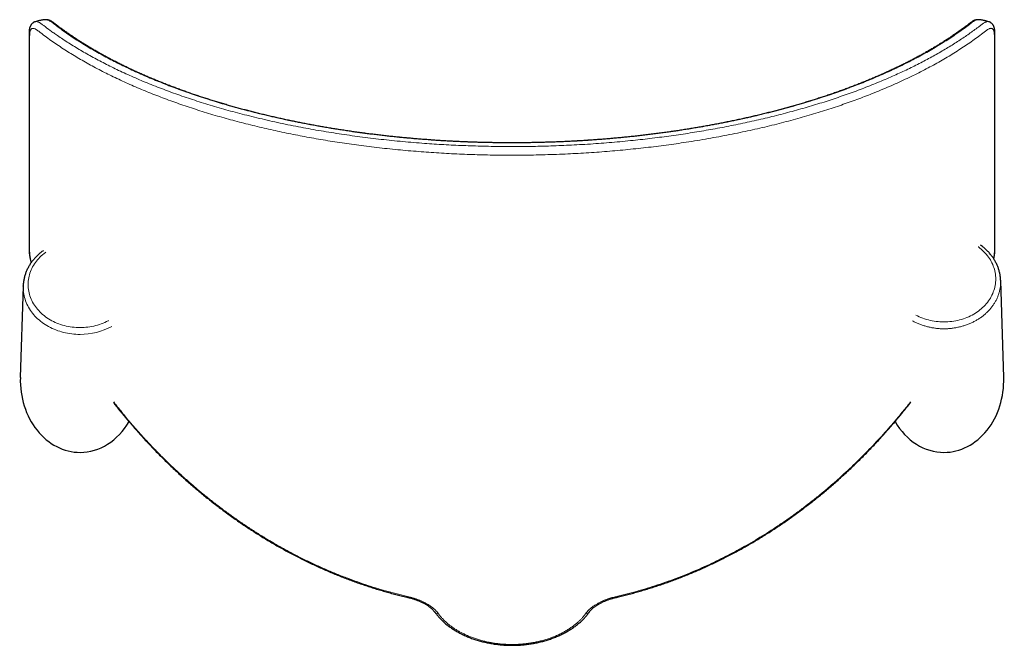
# Model space of a CAD drawing. Header units: millimetres. Extents: x 8 to 2417, y 12 to 2416.
# Tile 7 of 24: x 725 to 925, y 1415 to 1542. Entities that reach past the tile are written whole.
import ezdxf

# ---------------------------------------------------------------- set-up
doc = ezdxf.new("R2010")
doc.units = ezdxf.units.MM

msp = doc.modelspace()

# ---------------------------------------------------------------- linework, layer by layer
at = {"color": 7, "linetype": 'Continuous', "lineweight": 30}
for p, q in [((730.55, 1542), (730.54, 1542)), ((919.45, 1542), (919.44, 1542)), ((725.98, 1488.06), (725.4, 1469.52)), ((725.98, 1488.06), (725.98, 1488.08)), ((924.59, 1469.52), (923.98, 1489.18)), ((903.09, 1461.21), (903.08, 1461.2))]:
    msp.add_line(p, q, dxfattribs=at)
at = {"color": 252, "linetype": 'Continuous', "lineweight": 0, "flags": 128}
for points in [[(906.78, 1482.19), (906.79, 1482.19), (907.14, 1482.01), (907.48, 1481.84), (907.84, 1481.69), (908.2, 1481.55), (908.57, 1481.42), (908.95, 1481.3), (909.33, 1481.19), (909.72, 1481.1), (910.11, 1481.02), (910.5, 1480.95), (910.89, 1480.89), (911.29, 1480.85), (911.69, 1480.81), (912.09, 1480.79), (912.5, 1480.79), (912.9, 1480.79), (913.3, 1480.81), (913.7, 1480.85), (914.1, 1480.89), (914.49, 1480.95), (914.89, 1481.02), (915.27, 1481.1), (915.66, 1481.19), (916.04, 1481.3), (916.42, 1481.42), (916.79, 1481.55), (917.15, 1481.69), (917.51, 1481.84), (917.85, 1482.01), (918.2, 1482.19), (918.53, 1482.37), (918.85, 1482.57), (919.17, 1482.78), (919.47, 1482.99), (919.77, 1483.22), (920.05, 1483.45), (920.33, 1483.7), (920.59, 1483.95), (920.84, 1484.21), (921.07, 1484.48), (921.3, 1484.76), (921.51, 1485.04), (921.71, 1485.33), (921.89, 1485.63), (922.07, 1485.93), (922.22, 1486.23), (922.37, 1486.54), (922.49, 1486.86), (922.61, 1487.18), (922.71, 1487.5), (922.79, 1487.83), (922.86, 1488.16), (922.91, 1488.49), (922.95, 1488.82), (922.98, 1489.15), (922.98, 1489.48), (922.98, 1489.82), (922.95, 1490.15), (922.91, 1490.48), (922.86, 1490.81), (922.79, 1491.14), (922.71, 1491.46), (922.61, 1491.79), (922.49, 1492.11), (922.37, 1492.42), (922.22, 1492.73), (922.07, 1493.04), (921.89, 1493.34), (921.71, 1493.64), (921.51, 1493.93), (921.3, 1494.21), (921.07, 1494.49), (920.84, 1494.75), (920.59, 1495.02), (920.33, 1495.27), (920.05, 1495.51), (919.77, 1495.75), (919.47, 1495.98), (919.41, 1496.02)], [(730.56, 1494.93), (730.49, 1494.88), (730.2, 1494.65), (729.91, 1494.41), (729.64, 1494.17), (729.38, 1493.92), (729.13, 1493.65), (728.89, 1493.38), (728.66, 1493.11), (728.45, 1492.82), (728.25, 1492.53), (728.06, 1492.24), (727.89, 1491.93), (727.74, 1491.63), (727.59, 1491.31), (727.46, 1491), (727.35, 1490.68), (727.25, 1490.35), (727.16, 1490.03), (727.1, 1489.7), (727.04, 1489.37), (727, 1489.03), (726.98, 1488.7), (726.97, 1488.37), (726.98, 1488.03), (727, 1487.7), (727.04, 1487.36), (727.1, 1487.03), (727.16, 1486.7), (727.25, 1486.38), (727.35, 1486.05), (727.46, 1485.73), (727.59, 1485.42), (727.74, 1485.1), (727.89, 1484.8), (728.06, 1484.49), (728.25, 1484.2), (728.45, 1483.91), (728.66, 1483.62), (728.89, 1483.35), (729.13, 1483.08), (729.38, 1482.81), (729.64, 1482.56), (729.91, 1482.32), (730.2, 1482.08), (730.49, 1481.85), (730.8, 1481.63), (731.12, 1481.43), (731.44, 1481.23), (731.78, 1481.04), (732.12, 1480.87), (732.47, 1480.7), (732.83, 1480.55), (733.19, 1480.4), (733.56, 1480.27), (733.94, 1480.15), (734.32, 1480.05), (734.71, 1479.95), (735.1, 1479.87), (735.49, 1479.8), (735.89, 1479.74), (736.29, 1479.7), (736.69, 1479.67), (737.09, 1479.65), (737.5, 1479.64), (737.9, 1479.65), (738.3, 1479.67), (738.7, 1479.7), (739.1, 1479.74), (739.5, 1479.8), (739.89, 1479.87), (740.28, 1479.95), (740.67, 1480.05), (741.05, 1480.15), (741.43, 1480.27), (741.8, 1480.4), (742.16, 1480.55), (742.52, 1480.7), (742.87, 1480.87), (743.22, 1481.04), (743.23, 1481.05)], [(737.5, 1478.26), (737.07, 1478.27), (736.65, 1478.29), (736.23, 1478.32), (735.82, 1478.36), (735.4, 1478.42), (734.99, 1478.49), (734.58, 1478.57), (734.18, 1478.67), (733.77, 1478.77), (733.38, 1478.89), (732.99, 1479.02), (732.6, 1479.17), (732.23, 1479.32), (731.86, 1479.49), (731.49, 1479.66), (731.14, 1479.85), (730.79, 1480.05), (730.45, 1480.25), (730.12, 1480.47), (729.81, 1480.7), (729.5, 1480.94), (729.2, 1481.19), (728.91, 1481.44), (728.64, 1481.71), (728.37, 1481.98), (728.12, 1482.26), (727.89, 1482.54), (727.66, 1482.84), (727.45, 1483.14), (727.25, 1483.45), (727.06, 1483.76), (726.89, 1484.08), (726.73, 1484.4), (726.59, 1484.73), (726.46, 1485.06), (726.35, 1485.4), (726.25, 1485.74), (726.16, 1486.08), (726.1, 1486.42), (726.04, 1486.77), (726, 1487.12), (725.98, 1487.47), (725.97, 1487.82), (725.98, 1488.06)]]:
    msp.add_lwpolyline(points, dxfattribs=at)
at = {"color": 252, "linetype": 'Continuous', "lineweight": 0}
for centre, radius, start, end in [((737.57, 1491.5), 13.24, 269.6847, 298.6688), ((849.9, 1414.51), 47.01, 166.9612, 167.1615), ((799.9, 1414.46), 47.2, 12.8391, 13.0385), ((809.94, 1422.38), 0.694, 218.25, 281.7567), ((840.05, 1422.38), 0.694, 258.2419, 321.773)]:
    msp.add_arc(centre, radius, start, end, dxfattribs=at)
at = {"color": 7, "linetype": 'Continuous', "lineweight": 30}
for centre, start_param, end_param in [((737.5, 1468.97), 4.67474, 6.283185), ((912.5, 1468.97), 0, 1.608446), ((737.5, 1468.97), 0, 0.960375), ((912.5, 1468.97), 5.322671, 6.283185)]:
    msp.add_ellipse(centre, major_axis=(0, -14.6), ratio=0.82898, start_param=start_param, end_param=end_param, dxfattribs=at)
for points, knots in [([(730.54, 1542.01), (730.53, 1542.01), (730.49, 1542), (730.41, 1542), (730.3, 1541.99), (730.15, 1541.98), (729.96, 1541.95), (729.72, 1541.92), (729.45, 1541.87), (729.14, 1541.81), (728.8, 1541.72), (728.53, 1541.64), (728.38, 1541.58), (728.35, 1541.57)], [0, 0, 0, 0, 0.015904, 0.053747, 0.104435, 0.168167, 0.257028, 0.363028, 0.486192, 0.6265, 0.78387, 0.958132, 1, 1, 1, 1]), ([(919.44, 1542.01), (919.42, 1542.01), (919.34, 1542.01), (919.22, 1542), (919.08, 1541.99), (918.93, 1541.96), (918.78, 1541.91), (918.63, 1541.86), (918.49, 1541.79), (918.34, 1541.72), (918.2, 1541.63), (918.04, 1541.52), (917.9, 1541.42), (917.79, 1541.34), (917.72, 1541.29), (917.52, 1541.13), (917.18, 1540.87), (916.65, 1540.46), (916.07, 1540.04), (915.44, 1539.59), (914.8, 1539.14), (914.15, 1538.69), (913.49, 1538.25), (912.82, 1537.81), (912.14, 1537.38), (911.45, 1536.95), (910.75, 1536.52), (910.04, 1536.1), (909.32, 1535.68), (908.59, 1535.26), (907.85, 1534.85), (907.1, 1534.44), (906.35, 1534.04), (905.58, 1533.64), (904.8, 1533.24), (904.02, 1532.85), (903.22, 1532.46), (902.42, 1532.08), (901.61, 1531.7), (900.8, 1531.33), (899.97, 1530.96), (899.14, 1530.59), (898.29, 1530.23), (897.44, 1529.87), (896.58, 1529.52), (895.71, 1529.17), (894.84, 1528.82), (893.95, 1528.48), (893.06, 1528.15), (892.16, 1527.82), (891.26, 1527.49), (890.35, 1527.17), (889.43, 1526.86), (888.51, 1526.54), (887.58, 1526.24), (886.64, 1525.93), (885.7, 1525.64), (884.75, 1525.34), (883.79, 1525.06), (882.83, 1524.77), (881.86, 1524.5), (880.89, 1524.22), (879.91, 1523.95), (878.93, 1523.69), (877.94, 1523.43), (876.95, 1523.18), (875.95, 1522.93), (874.94, 1522.69), (873.94, 1522.45), (872.92, 1522.22), (871.91, 1521.99), (870.89, 1521.77), (869.86, 1521.55), (868.84, 1521.34), (867.8, 1521.13), (866.76, 1520.93), (865.72, 1520.73), (864.67, 1520.54), (863.62, 1520.35), (862.57, 1520.17), (861.51, 1519.99), (860.45, 1519.82), (859.39, 1519.65), (858.32, 1519.49), (857.24, 1519.33), (856.17, 1519.18), (855.1, 1519.03), (854.02, 1518.89), (852.94, 1518.76), (851.86, 1518.63), (850.78, 1518.5), (849.69, 1518.38), (848.6, 1518.27), (847.51, 1518.16), (846.42, 1518.05), (845.32, 1517.96), (844.23, 1517.86), (843.13, 1517.77), (842.03, 1517.69), (840.93, 1517.61), (839.82, 1517.54), (838.72, 1517.47), (837.61, 1517.41), (836.51, 1517.35), (835.4, 1517.3), (834.29, 1517.25), (833.18, 1517.21), (832.08, 1517.18), (830.96, 1517.14), (829.85, 1517.12), (828.73, 1517.1), (827.62, 1517.08), (826.51, 1517.07), (825.4, 1517.07), (824.29, 1517.07), (823.18, 1517.08), (822.07, 1517.09), (820.96, 1517.1), (819.85, 1517.12), (818.74, 1517.15), (817.64, 1517.18), (816.53, 1517.22), (815.42, 1517.26), (814.32, 1517.31), (813.22, 1517.36), (812.12, 1517.42), (811.01, 1517.49), (809.91, 1517.55), (808.81, 1517.63), (807.71, 1517.71), (806.61, 1517.79), (805.52, 1517.88), (804.42, 1517.98), (803.32, 1518.08), (802.23, 1518.18), (801.14, 1518.29), (800.06, 1518.41), (798.97, 1518.53), (797.89, 1518.66), (796.81, 1518.79), (795.73, 1518.92), (794.65, 1519.07), (793.58, 1519.21), (792.52, 1519.36), (791.45, 1519.52), (790.39, 1519.68), (789.34, 1519.85), (788.28, 1520.02), (787.23, 1520.2), (786.19, 1520.38), (785.14, 1520.57), (784.1, 1520.76), (783.06, 1520.96), (782.03, 1521.16), (781, 1521.37), (779.98, 1521.58), (778.96, 1521.8), (777.95, 1522.02), (776.94, 1522.25), (775.93, 1522.48), (774.93, 1522.72), (773.93, 1522.96), (772.94, 1523.21), (771.95, 1523.46), (770.97, 1523.72), (769.98, 1523.98), (769.01, 1524.25), (768.04, 1524.52), (767.08, 1524.8), (766.12, 1525.08), (765.17, 1525.37), (764.23, 1525.66), (763.29, 1525.95), (762.36, 1526.26), (761.43, 1526.56), (760.51, 1526.87), (759.6, 1527.18), (758.7, 1527.5), (757.8, 1527.83), (756.91, 1528.16), (756.03, 1528.49), (755.15, 1528.83), (754.28, 1529.17), (753.42, 1529.51), (752.57, 1529.87), (751.72, 1530.22), (750.88, 1530.58), (750.05, 1530.94), (749.23, 1531.31), (748.42, 1531.68), (747.61, 1532.06), (746.81, 1532.44), (746.02, 1532.82), (745.24, 1533.21), (744.47, 1533.61), (743.7, 1534.01), (742.95, 1534.41), (742.2, 1534.81), (741.47, 1535.22), (740.74, 1535.64), (740.02, 1536.05), (739.32, 1536.48), (738.62, 1536.9), (737.93, 1537.33), (737.25, 1537.76), (736.58, 1538.2), (735.92, 1538.64), (735.27, 1539.08), (734.63, 1539.53), (734.01, 1539.98), (733.41, 1540.41), (732.85, 1540.84), (732.46, 1541.14), (732.23, 1541.32), (732.16, 1541.37), (732.11, 1541.41), (732.01, 1541.49), (731.87, 1541.58), (731.69, 1541.69), (731.52, 1541.79), (731.35, 1541.86), (731.2, 1541.92), (731.05, 1541.96), (730.9, 1541.99), (730.76, 1542), (730.64, 1542.01), (730.57, 1542.01), (730.55, 1542)], [0, 0, 0, 0, 0.000503, 0.0014402, 0.0024071, 0.0034148, 0.004476, 0.0056047, 0.0068145, 0.0078659, 0.0088969, 0.0102467, 0.011786, 0.0125026, 0.0130221, 0.0135298, 0.0182167, 0.0227173, 0.0283141, 0.0338988, 0.03947, 0.0450275, 0.0505708, 0.0560997, 0.0616138, 0.0671128, 0.0725965, 0.0780646, 0.0835168, 0.0889531, 0.0943731, 0.0997766, 0.105161, 0.1105475, 0.1159122, 0.1212563, 0.1265808, 0.1318869, 0.1371755, 0.1424477, 0.1477047, 0.1529474, 0.1581768, 0.1633941, 0.1686003, 0.1737963, 0.1789833, 0.1841623, 0.1893123, 0.1944437, 0.199558, 0.2046565, 0.2097405, 0.2148113, 0.2198702, 0.224911, 0.2299242, 0.2349336, 0.2399346, 0.2449232, 0.2498952, 0.2548467, 0.259774, 0.2646841, 0.2696113, 0.2745184, 0.2794067, 0.2842774, 0.2891316, 0.2939705, 0.2987953, 0.3036072, 0.3084073, 0.3131968, 0.3179768, 0.3227484, 0.3275129, 0.3322714, 0.337025, 0.3417751, 0.3464837, 0.3511867, 0.355894, 0.3605996, 0.3652972, 0.3699816, 0.3746475, 0.3792902, 0.3839095, 0.3885518, 0.393184, 0.3978073, 0.4024227, 0.4070312, 0.411634, 0.4162321, 0.4208264, 0.4254177, 0.4300019, 0.4345795, 0.4391516, 0.4437192, 0.4482836, 0.4528458, 0.457407, 0.4619694, 0.466503, 0.4710432, 0.4755969, 0.4801583, 0.4847214, 0.4892788, 0.4938242, 0.4983521, 0.5028589, 0.5073963, 0.511942, 0.5164834, 0.5210217, 0.5255579, 0.5300932, 0.5346286, 0.5391649, 0.5437031, 0.5482442, 0.5527894, 0.5573398, 0.5618963, 0.5664601, 0.5710322, 0.5756138, 0.5802058, 0.5848029, 0.5893993, 0.5940003, 0.5986069, 0.6032203, 0.6078414, 0.6124713, 0.6171111, 0.6217582, 0.6263976, 0.6310418, 0.6356958, 0.6403589, 0.6450305, 0.6497098, 0.6543961, 0.6590887, 0.6637891, 0.66852, 0.6732556, 0.6779972, 0.6827458, 0.6875025, 0.6922685, 0.6970448, 0.7018327, 0.7066333, 0.7114476, 0.7162768, 0.7211222, 0.7259847, 0.7308657, 0.7357661, 0.7406872, 0.7456165, 0.7505524, 0.7555, 0.7604601, 0.765434, 0.7704224, 0.7754265, 0.7804461, 0.7854642, 0.790496, 0.7955487, 0.8006192, 0.8057045, 0.8108016, 0.815907, 0.8210185, 0.8261595, 0.8313273, 0.8365046, 0.8416924, 0.8468919, 0.8521042, 0.8573304, 0.8625716, 0.867829, 0.8731036, 0.8783967, 0.8837093, 0.8890427, 0.8943979, 0.8997763, 0.905145, 0.91053, 0.9159358, 0.9213616, 0.9268063, 0.9322688, 0.9377479, 0.9432425, 0.9487513, 0.9542733, 0.9598071, 0.9653514, 0.9709049, 0.9764664, 0.9814586, 0.98663, 0.9874459, 0.9879207, 0.9884124, 0.9889184, 0.9903414, 0.9917821, 0.9932242, 0.994453, 0.9956017, 0.996676, 0.997687, 0.9986467, 0.9995589, 1, 1, 1, 1]), ([(921.64, 1541.57), (921.61, 1541.58), (921.46, 1541.64), (921.19, 1541.72), (920.85, 1541.81), (920.54, 1541.87), (920.27, 1541.92), (920.03, 1541.95), (919.84, 1541.98), (919.69, 1541.99), (919.58, 1542), (919.5, 1542), (919.46, 1542.01), (919.45, 1542.01)], [0, 0, 0, 0, 0.041773, 0.216089, 0.373508, 0.513858, 0.637059, 0.74309, 0.831976, 0.895727, 0.94643, 0.984284, 1, 1, 1, 1]), ([(728.35, 1541.57), (728.33, 1541.57), (728.26, 1541.54), (728.15, 1541.49), (728.03, 1541.42), (727.91, 1541.34), (727.8, 1541.24), (727.71, 1541.14), (727.62, 1541.03), (727.53, 1540.91), (727.46, 1540.78), (727.4, 1540.64), (727.34, 1540.5), (727.29, 1540.33), (727.25, 1540.17), (727.22, 1540), (727.2, 1539.82), (727.18, 1539.62), (727.17, 1539.39), (727.17, 1539.17), (727.17, 1538.82), (727.17, 1538.26), (727.17, 1537.48), (727.17, 1530.49), (727.17, 1519), (727.17, 1506.89), (727.17, 1500.62), (727.17, 1498.77), (727.17, 1497.59), (727.16, 1496.76), (727.17, 1496.17), (727.17, 1495.77), (727.17, 1495.53), (727.18, 1495.34), (727.18, 1495.16), (727.19, 1494.97), (727.21, 1494.76), (727.23, 1494.54), (727.27, 1494.3), (727.31, 1494.05), (727.36, 1493.79), (727.41, 1493.52), (727.47, 1493.25), (727.53, 1493.01), (727.57, 1492.85), (727.59, 1492.78)], [0, 0, 0, 0, 0.001269, 0.003869, 0.006454, 0.009036, 0.011635, 0.014269, 0.016961, 0.019733, 0.022603, 0.025541, 0.028776, 0.032217, 0.035903, 0.039077, 0.042192, 0.046276, 0.051013, 0.055715, 0.060323, 0.072475, 0.089971, 0.108523, 0.505345, 0.802962, 0.858765, 0.894419, 0.916928, 0.932932, 0.945943, 0.953158, 0.957057, 0.960585, 0.96391, 0.96706, 0.97042, 0.973984, 0.977929, 0.98185, 0.985759, 0.989644, 0.993466, 0.997261, 1, 1, 1, 1]), ([(922.59, 1493.56), (922.6, 1493.6), (922.62, 1493.72), (922.66, 1493.93), (922.7, 1494.18), (922.74, 1494.43), (922.77, 1494.66), (922.79, 1494.87), (922.8, 1495.07), (922.81, 1495.27), (922.82, 1495.47), (922.82, 1495.66), (922.82, 1495.93), (922.82, 1496.28), (922.82, 1496.76), (922.82, 1497.44), (922.82, 1505.27), (922.82, 1516.43), (922.82, 1529.02), (922.82, 1534.8), (922.82, 1537.32), (922.82, 1538.3), (922.82, 1538.92), (922.82, 1539.34), (922.81, 1539.6), (922.79, 1539.81), (922.77, 1539.98), (922.75, 1540.1), (922.72, 1540.24), (922.69, 1540.39), (922.63, 1540.55), (922.57, 1540.69), (922.5, 1540.83), (922.43, 1540.96), (922.34, 1541.07), (922.25, 1541.18), (922.14, 1541.28), (922.02, 1541.38), (921.9, 1541.46), (921.77, 1541.53), (921.68, 1541.56), (921.64, 1541.57)], [0, 0, 0, 0, 0.001568, 0.005361, 0.009283, 0.013226, 0.017213, 0.020519, 0.023951, 0.027515, 0.031241, 0.035175, 0.039108, 0.047524, 0.05689, 0.069019, 0.090672, 0.546815, 0.769604, 0.879571, 0.909034, 0.927244, 0.94103, 0.948092, 0.952938, 0.957025, 0.960357, 0.962621, 0.964902, 0.968605, 0.972077, 0.975324, 0.978373, 0.981258, 0.984011, 0.986661, 0.989507, 0.992257, 0.994933, 0.997566, 1, 1, 1, 1]), ([(923.98, 1489.18), (923.98, 1489.24), (923.97, 1489.41), (923.95, 1489.7), (923.91, 1490.03), (923.86, 1490.37), (923.79, 1490.7), (923.71, 1491.03), (923.62, 1491.36), (923.51, 1491.68), (923.39, 1492.01), (923.26, 1492.32), (923.11, 1492.64), (922.95, 1492.95), (922.78, 1493.25), (922.6, 1493.55), (922.4, 1493.84), (922.19, 1494.13), (921.97, 1494.41), (921.74, 1494.69), (921.5, 1494.96), (921.24, 1495.22), (920.98, 1495.47), (920.7, 1495.72), (920.42, 1495.95), (920.14, 1496.17), (919.96, 1496.3), (919.88, 1496.35)], [0, 0, 0, 0, 0.022574, 0.063344, 0.104119, 0.144903, 0.185701, 0.226519, 0.267361, 0.308232, 0.349134, 0.390071, 0.431046, 0.47206, 0.513115, 0.554211, 0.59535, 0.636529, 0.67775, 0.71901, 0.760308, 0.801642, 0.843011, 0.884412, 0.925843, 0.967302, 1, 1, 1, 1]), ([(730.09, 1495.26), (730.04, 1495.22), (729.88, 1495.12), (729.64, 1494.93), (729.35, 1494.69), (729.07, 1494.45), (728.8, 1494.19), (728.54, 1493.94), (728.29, 1493.67), (728.06, 1493.39), (727.83, 1493.11), (727.62, 1492.83), (727.42, 1492.53), (727.23, 1492.23), (727.05, 1491.93), (726.89, 1491.62), (726.74, 1491.3), (726.6, 1490.99), (726.48, 1490.66), (726.37, 1490.34), (726.27, 1490.01), (726.19, 1489.68), (726.12, 1489.35), (726.06, 1489.01), (726.02, 1488.68), (725.99, 1488.37), (725.98, 1488.17), (725.98, 1488.08)], [0, 0, 0, 0, 0.02074, 0.062307, 0.103853, 0.145377, 0.186874, 0.228343, 0.269781, 0.311185, 0.352554, 0.393885, 0.435176, 0.476425, 0.517632, 0.558796, 0.599916, 0.640993, 0.682028, 0.723022, 0.763977, 0.804896, 0.845782, 0.88664, 0.927472, 0.968285, 1, 1, 1, 1]), ([(744.25, 1464.61), (744.57, 1464.2), (745.4, 1463.14), (746.26, 1462.1), (746.79, 1461.47)], [0, 0, 0, 0, 0.388468, 1, 1, 1, 1]), ([(744.32, 1464.36), (744.43, 1464.22), (744.66, 1463.93), (744.92, 1463.6), (745.11, 1463.37), (745.23, 1463.22), (745.34, 1463.09), (745.45, 1462.95), (745.55, 1462.82), (745.66, 1462.69), (745.79, 1462.53), (745.95, 1462.34), (746.15, 1462.1), (746.37, 1461.83), (746.63, 1461.52), (746.81, 1461.31), (746.91, 1461.19)], [0, 0, 0, 0, 0.136089, 0.266234, 0.312586, 0.357441, 0.400801, 0.442664, 0.48303, 0.522611, 0.569533, 0.632286, 0.70671, 0.792803, 0.890567, 1, 1, 1, 1]), ([(903.08, 1461.2), (903.21, 1461.36), (903.46, 1461.65), (903.8, 1462.06), (904.11, 1462.44), (904.38, 1462.77), (904.61, 1463.05), (904.79, 1463.27), (904.93, 1463.44), (905.04, 1463.58), (905.12, 1463.68), (905.19, 1463.76), (905.23, 1463.82), (905.27, 1463.87), (905.3, 1463.91), (905.34, 1463.95), (905.38, 1464), (905.44, 1464.07), (905.5, 1464.16), (905.58, 1464.26), (905.64, 1464.33), (905.68, 1464.38)], [0, 0, 0, 0, 0.146186, 0.27847, 0.396846, 0.501315, 0.59188, 0.656736, 0.711946, 0.757515, 0.785368, 0.807802, 0.830126, 0.841867, 0.851478, 0.865069, 0.88264, 0.90419, 0.929718, 0.959222, 1, 1, 1, 1]), ([(905.74, 1464.61), (905.42, 1464.2), (904.59, 1463.14), (903.72, 1462.1), (903.2, 1461.47)], [0, 0, 0, 0, 0.392176, 1, 1, 1, 1]), ([(746.91, 1461.2), (746.96, 1461.14), (747.28, 1460.75), (747.9, 1460.03), (748.76, 1459.04), (749.62, 1458.07), (750.5, 1457.1), (751.38, 1456.15), (752.27, 1455.21), (753.17, 1454.28), (754.08, 1453.37), (754.99, 1452.46), (755.91, 1451.57), (756.84, 1450.7), (757.77, 1449.83), (758.71, 1448.98), (759.65, 1448.15), (760.61, 1447.32), (761.56, 1446.51), (762.53, 1445.71), (763.49, 1444.93), (764.47, 1444.16), (765.45, 1443.4), (766.43, 1442.65), (767.42, 1441.92), (768.42, 1441.2), (769.42, 1440.5), (770.43, 1439.8), (771.45, 1439.12), (772.47, 1438.45), (773.5, 1437.8), (774.53, 1437.16), (775.56, 1436.53), (776.6, 1435.92), (777.64, 1435.32), (778.69, 1434.73), (779.74, 1434.16), (780.8, 1433.6), (781.85, 1433.05), (782.92, 1432.52), (783.98, 1432), (785.05, 1431.5), (786.13, 1431.01), (787.21, 1430.53), (788.29, 1430.07), (789.37, 1429.62), (790.46, 1429.18), (791.54, 1428.76), (792.63, 1428.36), (793.73, 1427.96), (794.82, 1427.58), (795.92, 1427.22), (797.02, 1426.86), (798.13, 1426.53), (799.23, 1426.2), (800.34, 1425.89), (801.45, 1425.59), (802.56, 1425.31), (803.44, 1425.1), (803.94, 1424.98), (804.07, 1424.95)], [0, 0, 0, 0, 0.003113, 0.022183, 0.041201, 0.060173, 0.079109, 0.097949, 0.116757, 0.135524, 0.15424, 0.172894, 0.191477, 0.209979, 0.228379, 0.246805, 0.265156, 0.283437, 0.301651, 0.319801, 0.337891, 0.355926, 0.373908, 0.391841, 0.409729, 0.427576, 0.445384, 0.463159, 0.480903, 0.49862, 0.516314, 0.533931, 0.551488, 0.568994, 0.586453, 0.603869, 0.621247, 0.638591, 0.655908, 0.673139, 0.690327, 0.707518, 0.724693, 0.741835, 0.758929, 0.775962, 0.792917, 0.809785, 0.826669, 0.843549, 0.860393, 0.877205, 0.89399, 0.91075, 0.92749, 0.944214, 0.960927, 0.977556, 0.994188, 1, 1, 1, 1]), ([(845.92, 1424.96), (846.22, 1425.02), (846.89, 1425.18), (847.92, 1425.44), (849.04, 1425.73), (850.15, 1426.03), (851.25, 1426.35), (852.36, 1426.68), (853.46, 1427.02), (854.56, 1427.38), (855.66, 1427.75), (856.75, 1428.13), (857.83, 1428.53), (858.92, 1428.94), (859.99, 1429.37), (861.07, 1429.8), (862.14, 1430.26), (863.22, 1430.72), (864.29, 1431.2), (865.35, 1431.69), (866.42, 1432.2), (867.48, 1432.72), (868.53, 1433.26), (869.59, 1433.8), (870.63, 1434.36), (871.68, 1434.94), (872.71, 1435.53), (873.75, 1436.13), (874.78, 1436.74), (875.81, 1437.37), (876.83, 1438.01), (877.85, 1438.66), (878.86, 1439.33), (879.87, 1440.01), (880.87, 1440.71), (881.87, 1441.41), (882.86, 1442.13), (883.84, 1442.87), (884.82, 1443.61), (885.79, 1444.37), (886.76, 1445.14), (887.72, 1445.92), (888.68, 1446.72), (889.63, 1447.53), (890.57, 1448.35), (891.51, 1449.19), (892.44, 1450.04), (893.37, 1450.9), (894.29, 1451.78), (895.2, 1452.66), (896.1, 1453.56), (897, 1454.47), (897.89, 1455.39), (898.77, 1456.33), (899.65, 1457.28), (900.52, 1458.24), (901.38, 1459.22), (902.24, 1460.2), (902.8, 1460.87), (903.08, 1461.2)], [0, 0, 0, 0, 0.013243, 0.029895, 0.046574, 0.063279, 0.080006, 0.096753, 0.113517, 0.130295, 0.147084, 0.163881, 0.180682, 0.197485, 0.214285, 0.231113, 0.248078, 0.26507, 0.282094, 0.299152, 0.316249, 0.333388, 0.350573, 0.367809, 0.385036, 0.402301, 0.419644, 0.437051, 0.454509, 0.472002, 0.489517, 0.507038, 0.524553, 0.542234, 0.559959, 0.577711, 0.595495, 0.613314, 0.631172, 0.649074, 0.667022, 0.685022, 0.703077, 0.721191, 0.739368, 0.757612, 0.775927, 0.794317, 0.812789, 0.831246, 0.849674, 0.868202, 0.886823, 0.905532, 0.924322, 0.943185, 0.962115, 0.981105, 1, 1, 1, 1]), ([(804.07, 1424.95), (804.12, 1424.94), (804.25, 1424.91), (804.49, 1424.85), (804.76, 1424.77), (805.04, 1424.69), (805.31, 1424.6), (805.59, 1424.5), (805.86, 1424.4), (806.13, 1424.29), (806.39, 1424.17), (806.65, 1424.05), (806.9, 1423.93), (807.15, 1423.8), (807.38, 1423.67), (807.61, 1423.54), (807.82, 1423.4), (808.03, 1423.26), (808.23, 1423.11), (808.42, 1422.97), (808.59, 1422.82), (808.76, 1422.67), (808.91, 1422.53), (809.05, 1422.38), (809.18, 1422.23), (809.3, 1422.09), (809.36, 1422), (809.4, 1421.95)], [0, 0, 0, 0, 0.020053, 0.058721, 0.097901, 0.137579, 0.177726, 0.218305, 0.259263, 0.300536, 0.34205, 0.383719, 0.42545, 0.467118, 0.508608, 0.549815, 0.590881, 0.63246, 0.67409, 0.715686, 0.757165, 0.798461, 0.839512, 0.880268, 0.920693, 0.960819, 1, 1, 1, 1]), ([(840.59, 1421.95), (840.6, 1421.96), (840.64, 1422.02), (840.72, 1422.13), (840.84, 1422.27), (840.97, 1422.42), (841.12, 1422.57), (841.28, 1422.72), (841.44, 1422.86), (841.62, 1423.01), (841.81, 1423.15), (842.01, 1423.29), (842.22, 1423.43), (842.44, 1423.57), (842.67, 1423.71), (842.91, 1423.84), (843.16, 1423.97), (843.41, 1424.09), (843.67, 1424.21), (843.94, 1424.32), (844.21, 1424.43), (844.49, 1424.53), (844.77, 1424.63), (845.05, 1424.72), (845.33, 1424.8), (845.61, 1424.88), (845.81, 1424.93), (845.91, 1424.95), (845.92, 1424.95)], [0, 0, 0, 0, 0.00814, 0.049143, 0.090109, 0.131339, 0.172164, 0.213084, 0.254125, 0.295299, 0.336608, 0.378045, 0.419598, 0.461251, 0.503004, 0.544473, 0.586091, 0.627866, 0.669698, 0.711466, 0.753073, 0.794436, 0.835483, 0.876153, 0.916396, 0.956177, 0.995472, 1, 1, 1, 1]), ([(809.4, 1421.95), (809.46, 1421.87), (809.58, 1421.69), (809.79, 1421.43), (810.01, 1421.16), (810.25, 1420.89), (810.5, 1420.62), (810.76, 1420.36), (811.04, 1420.1), (811.32, 1419.85), (811.62, 1419.59), (811.93, 1419.35), (812.25, 1419.11), (812.58, 1418.87), (812.93, 1418.64), (813.28, 1418.42), (813.64, 1418.2), (814.01, 1417.99), (814.39, 1417.78), (814.77, 1417.58), (815.17, 1417.39), (815.57, 1417.21), (815.98, 1417.03), (816.4, 1416.86), (816.82, 1416.7), (817.26, 1416.55), (817.69, 1416.41), (818.14, 1416.27), (818.59, 1416.14), (819.04, 1416.02), (819.5, 1415.91), (819.97, 1415.81), (820.44, 1415.71), (820.91, 1415.63), (821.39, 1415.55), (821.86, 1415.49), (822.34, 1415.43), (822.82, 1415.38), (823.31, 1415.35), (823.79, 1415.32), (824.28, 1415.3), (824.77, 1415.29), (825.26, 1415.29), (825.75, 1415.3), (826.23, 1415.32), (826.72, 1415.35), (827.2, 1415.39), (827.69, 1415.44), (828.17, 1415.49), (828.65, 1415.56), (829.12, 1415.64), (829.59, 1415.72), (830.06, 1415.82), (830.53, 1415.92), (830.99, 1416.03), (831.44, 1416.15), (831.89, 1416.28), (832.33, 1416.42), (832.77, 1416.56), (833.2, 1416.72), (833.63, 1416.88), (834.04, 1417.05), (834.46, 1417.23), (834.86, 1417.41), (835.25, 1417.6), (835.64, 1417.8), (836.02, 1418), (836.38, 1418.22), (836.74, 1418.44), (837.09, 1418.66), (837.44, 1418.89), (837.77, 1419.13), (838.09, 1419.37), (838.4, 1419.62), (838.7, 1419.87), (838.98, 1420.13), (839.26, 1420.39), (839.52, 1420.66), (839.78, 1420.93), (840.01, 1421.2), (840.24, 1421.47), (840.43, 1421.73), (840.54, 1421.89), (840.59, 1421.95)], [0, 0, 0, 0, 0.010818, 0.022795, 0.034938, 0.047128, 0.059362, 0.071635, 0.083943, 0.096282, 0.108647, 0.121035, 0.133441, 0.145861, 0.158292, 0.17073, 0.18317, 0.195608, 0.208041, 0.220465, 0.232878, 0.245275, 0.257644, 0.270092, 0.282549, 0.294986, 0.307412, 0.319837, 0.332269, 0.344716, 0.35719, 0.369699, 0.382241, 0.394754, 0.407206, 0.419622, 0.432018, 0.444407, 0.456802, 0.469215, 0.48166, 0.49415, 0.506698, 0.519186, 0.531643, 0.544101, 0.556559, 0.569018, 0.58148, 0.593944, 0.606413, 0.618885, 0.631349, 0.643781, 0.656258, 0.668709, 0.681142, 0.693567, 0.705993, 0.718426, 0.730875, 0.743348, 0.755856, 0.768307, 0.780675, 0.793066, 0.805475, 0.8179, 0.830337, 0.842783, 0.855235, 0.867688, 0.880137, 0.892579, 0.905009, 0.917425, 0.929821, 0.942194, 0.954539, 0.966853, 0.97913, 0.991368, 1, 1, 1, 1])]:
    msp.add_open_spline(points, degree=3, knots=knots, dxfattribs=at)
at = {"color": 252, "linetype": 'Continuous', "lineweight": 0}
for points, knots in [([(919.44, 1542), (919.39, 1542), (919.26, 1542.01), (919.04, 1541.95), (918.8, 1541.86), (918.57, 1541.72), (918.35, 1541.58), (918.13, 1541.41), (917.9, 1541.24), (917.39, 1540.84), (916.56, 1540.23), (915.39, 1539.39), (914.19, 1538.57), (912.95, 1537.76), (911.67, 1536.96), (910.36, 1536.17), (909, 1535.39), (907.61, 1534.62), (906.18, 1533.86), (904.7, 1533.11), (903.19, 1532.37), (901.64, 1531.65), (900.05, 1530.93), (898.42, 1530.23), (896.84, 1529.57), (895.3, 1528.96), (893.83, 1528.39), (892.32, 1527.83), (890.79, 1527.29), (889.14, 1526.72), (887.37, 1526.13), (885.47, 1525.53), (883.54, 1524.95), (881.57, 1524.38), (879.56, 1523.83), (877.52, 1523.3), (875.45, 1522.79), (873.49, 1522.33), (871.65, 1521.91), (869.92, 1521.54), (868.18, 1521.19), (866.42, 1520.85), (864.58, 1520.5), (862.67, 1520.17), (860.68, 1519.84), (858.67, 1519.53), (856.64, 1519.23), (854.57, 1518.95), (852.46, 1518.69), (850.3, 1518.44), (848.13, 1518.21), (845.94, 1518), (843.74, 1517.81), (841.53, 1517.64), (839.3, 1517.5), (837.07, 1517.37), (834.83, 1517.27), (832.67, 1517.19), (830.59, 1517.13), (828.6, 1517.09), (826.6, 1517.07), (824.59, 1517.06), (822.59, 1517.07), (820.59, 1517.1), (818.58, 1517.15), (816.57, 1517.21), (814.57, 1517.29), (812.57, 1517.39), (810.58, 1517.5), (808.59, 1517.64), (806.61, 1517.78), (804.64, 1517.95), (802.69, 1518.13), (800.7, 1518.33), (798.7, 1518.55), (796.68, 1518.79), (794.68, 1519.05), (792.68, 1519.33), (790.74, 1519.62), (788.83, 1519.92), (786.97, 1520.23), (785.12, 1520.56), (783.3, 1520.9), (781.49, 1521.25), (779.7, 1521.62), (777.93, 1522), (776.19, 1522.4), (774.46, 1522.81), (772.73, 1523.24), (771, 1523.68), (769.27, 1524.15), (767.56, 1524.63), (765.88, 1525.12), (764.2, 1525.63), (762.5, 1526.17), (760.81, 1526.73), (759.14, 1527.31), (757.51, 1527.89), (755.91, 1528.49), (754.33, 1529.1), (752.79, 1529.72), (751.28, 1530.35), (749.81, 1530.99), (748.34, 1531.65), (746.89, 1532.33), (745.46, 1533.03), (744.06, 1533.73), (742.7, 1534.45), (741.35, 1535.19), (740.03, 1535.94), (738.72, 1536.72), (737.45, 1537.5), (736.22, 1538.29), (735.03, 1539.1), (734.11, 1539.73), (733.45, 1540.22), (733.03, 1540.55), (732.61, 1540.88), (732.19, 1541.2), (731.78, 1541.49), (731.42, 1541.73), (731.12, 1541.89), (730.87, 1541.97), (730.68, 1542.01), (730.58, 1542), (730.55, 1542)], [0, 0, 0, 0, 0.002023, 0.004674, 0.0073148, 0.0093397, 0.0113665, 0.0133978, 0.0154311, 0.0174615, 0.0276444, 0.0378426, 0.0480409, 0.0581148, 0.0681904, 0.0782661, 0.0883399, 0.0984145, 0.1084911, 0.1185676, 0.1286422, 0.1387176, 0.1487952, 0.1588728, 0.1689481, 0.1775333, 0.1861206, 0.1947086, 0.2032958, 0.2118808, 0.2219585, 0.2320387, 0.2421189, 0.2521965, 0.2622753, 0.2723569, 0.2824384, 0.2925171, 0.3005809, 0.308647, 0.316714, 0.32478, 0.3328437, 0.3416869, 0.3505335, 0.3593811, 0.3682276, 0.3770706, 0.3862603, 0.395454, 0.404649, 0.4138426, 0.4230321, 0.4322228, 0.4414177, 0.4506141, 0.459809, 0.4689996, 0.4771525, 0.4853094, 0.4934684, 0.5016273, 0.5097843, 0.5179372, 0.5261511, 0.5343681, 0.5425861, 0.5508031, 0.559017, 0.5672305, 0.575447, 0.5836644, 0.591881, 0.6000945, 0.6087287, 0.6173662, 0.6260048, 0.6346424, 0.6432767, 0.6515703, 0.6598667, 0.6681639, 0.6764604, 0.6847541, 0.6930467, 0.7013417, 0.7096376, 0.7179328, 0.7262255, 0.7348751, 0.7435272, 0.7521803, 0.7608326, 0.7694823, 0.7786521, 0.7878247, 0.7969983, 0.806171, 0.815341, 0.8245094, 0.8336802, 0.842852, 0.852023, 0.8611916, 0.8707185, 0.880248, 0.8897784, 0.8993081, 0.9088352, 0.9187575, 0.9286831, 0.9386105, 0.948538, 0.9584639, 0.9683864, 0.972158, 0.9759332, 0.9797083, 0.9834799, 0.9872469, 0.9910129, 0.9936107, 0.9962181, 0.9988259, 1, 1, 1, 1]), ([(922.54, 1493.63), (922.56, 1493.73), (922.6, 1493.97), (922.65, 1494.33), (922.69, 1494.78), (922.71, 1495.26), (922.72, 1495.79), (922.71, 1496.3), (922.71, 1496.8), (922.7, 1498), (922.72, 1505.95), (922.7, 1517.62), (922.7, 1529.97), (922.7, 1535.83), (922.7, 1537.83), (922.7, 1538.48), (922.7, 1538.86), (922.69, 1539.2), (922.66, 1539.49), (922.6, 1539.72), (922.53, 1539.92), (922.43, 1540.07), (922.31, 1540.18), (922.17, 1540.25), (922, 1540.27), (921.82, 1540.24), (921.62, 1540.17), (921.43, 1540.07), (921.25, 1539.95), (921.08, 1539.83), (920.6, 1539.45), (919.79, 1538.83), (918.62, 1537.98), (917.41, 1537.13), (916.15, 1536.29), (914.86, 1535.46), (913.52, 1534.64), (912.15, 1533.83), (910.73, 1533.02), (909.27, 1532.23), (907.77, 1531.45), (906.23, 1530.68), (904.65, 1529.93), (903.03, 1529.18), (901.37, 1528.45), (899.67, 1527.73), (898.02, 1527.06), (896.42, 1526.43), (894.88, 1525.85), (893.31, 1525.28), (891.71, 1524.73), (890.05, 1524.17), (888.33, 1523.61), (886.54, 1523.06), (884.72, 1522.52), (882.88, 1521.99), (881, 1521.48), (879.1, 1520.98), (877.17, 1520.5), (875.21, 1520.04), (873.22, 1519.59), (871.18, 1519.15), (869.08, 1518.73), (866.92, 1518.31), (864.73, 1517.92), (862.52, 1517.54), (860.37, 1517.2), (858.27, 1516.89), (856.24, 1516.61), (854.19, 1516.34), (852.13, 1516.1), (850.05, 1515.87), (847.96, 1515.66), (845.86, 1515.46), (843.75, 1515.29), (841.62, 1515.13), (839.49, 1514.99), (837.35, 1514.88), (835.14, 1514.77), (832.86, 1514.69), (830.51, 1514.62), (828.16, 1514.58), (825.9, 1514.56), (823.72, 1514.56), (821.63, 1514.58), (819.54, 1514.62), (817.45, 1514.68), (815.37, 1514.75), (813.29, 1514.84), (811.22, 1514.95), (809.16, 1515.08), (807.1, 1515.22), (805.02, 1515.39), (802.91, 1515.57), (800.78, 1515.78), (798.66, 1516.01), (796.56, 1516.25), (794.51, 1516.51), (792.51, 1516.78), (790.57, 1517.06), (788.65, 1517.35), (786.74, 1517.66), (784.85, 1517.99), (782.98, 1518.33), (781.13, 1518.68), (779.29, 1519.05), (777.48, 1519.44), (775.66, 1519.84), (773.84, 1520.26), (772.01, 1520.7), (770.21, 1521.16), (768.43, 1521.63), (766.65, 1522.12), (764.87, 1522.63), (763.09, 1523.17), (761.34, 1523.71), (759.62, 1524.28), (757.92, 1524.85), (756.26, 1525.43), (754.63, 1526.03), (753.03, 1526.64), (751.46, 1527.26), (749.9, 1527.9), (748.35, 1528.56), (746.82, 1529.24), (745.32, 1529.94), (743.85, 1530.64), (742.41, 1531.35), (741, 1532.08), (739.61, 1532.83), (738.26, 1533.59), (736.94, 1534.35), (735.66, 1535.13), (734.39, 1535.93), (733.13, 1536.76), (731.9, 1537.6), (730.7, 1538.46), (729.83, 1539.11), (729.26, 1539.56), (728.98, 1539.78), (728.72, 1539.97), (728.5, 1540.1), (728.31, 1540.19), (728.14, 1540.25), (727.97, 1540.26), (727.82, 1540.24), (727.68, 1540.18), (727.56, 1540.07), (727.46, 1539.91), (727.38, 1539.72), (727.34, 1539.51), (727.31, 1539.3), (727.3, 1539.1), (727.29, 1538.65), (727.28, 1537.94), (727.29, 1536.97), (727.29, 1535.36), (727.28, 1526.39), (727.29, 1514.84), (727.29, 1502.66), (727.29, 1497.88), (727.29, 1495.86), (727.29, 1495.34), (727.29, 1495.03), (727.3, 1494.69), (727.34, 1494.33), (727.4, 1493.92), (727.48, 1493.48), (727.56, 1493.12), (727.62, 1492.9), (727.63, 1492.84)], [0, 0, 0, 0, 0.000905, 0.00228, 0.003655, 0.005841, 0.008027, 0.010215, 0.012404, 0.014592, 0.025532, 0.112737, 0.163022, 0.182073, 0.18693, 0.18855, 0.19017, 0.191789, 0.19314, 0.194491, 0.195881, 0.19727, 0.198622, 0.199974, 0.201366, 0.202759, 0.204083, 0.205407, 0.206314, 0.207222, 0.20813, 0.214145, 0.22016, 0.226183, 0.232206, 0.238225, 0.244245, 0.250264, 0.256283, 0.262303, 0.268323, 0.274343, 0.280363, 0.286382, 0.292403, 0.298424, 0.304444, 0.309578, 0.314714, 0.31985, 0.324985, 0.330119, 0.335574, 0.34103, 0.346487, 0.351944, 0.357398, 0.362854, 0.368312, 0.37377, 0.379227, 0.384683, 0.390402, 0.396123, 0.401845, 0.407566, 0.413285, 0.418397, 0.42351, 0.428623, 0.433735, 0.438847, 0.44396, 0.449074, 0.454186, 0.459298, 0.464412, 0.469526, 0.474638, 0.480199, 0.485762, 0.491324, 0.496885, 0.501825, 0.506767, 0.511709, 0.516651, 0.521591, 0.526531, 0.531472, 0.536415, 0.541356, 0.546296, 0.551497, 0.5567, 0.561904, 0.567107, 0.572308, 0.577211, 0.582116, 0.587021, 0.591926, 0.59683, 0.601732, 0.606637, 0.611541, 0.616446, 0.621348, 0.626466, 0.631586, 0.636706, 0.641825, 0.646944, 0.652308, 0.657673, 0.66304, 0.668406, 0.67377, 0.679133, 0.684498, 0.689863, 0.695228, 0.700592, 0.706167, 0.711744, 0.717321, 0.722898, 0.728473, 0.73417, 0.739868, 0.745565, 0.751279, 0.756994, 0.762708, 0.768759, 0.774809, 0.780868, 0.786926, 0.788467, 0.790008, 0.791547, 0.792737, 0.793931, 0.795125, 0.796315, 0.797669, 0.799022, 0.800416, 0.80181, 0.803164, 0.804517, 0.805443, 0.806369, 0.807296, 0.811365, 0.815434, 0.819503, 0.83171, 0.929343, 0.965805, 0.986138, 0.99006, 0.991368, 0.992677, 0.993984, 0.995344, 0.996703, 0.998102, 0.9995, 1, 1, 1, 1]), ([(728.35, 1541.57), (728.39, 1541.58), (728.49, 1541.62), (728.68, 1541.62), (728.9, 1541.58), (729.14, 1541.49), (729.38, 1541.36), (729.64, 1541.19), (729.89, 1541), (730.49, 1540.55), (731.24, 1539.98), (732.17, 1539.32), (733.02, 1538.73), (734.02, 1538.05), (735.18, 1537.3), (736.37, 1536.55), (737.6, 1535.82), (738.86, 1535.09), (740.15, 1534.37), (741.48, 1533.66), (742.84, 1532.95), (744.24, 1532.26), (745.68, 1531.57), (747.18, 1530.88), (748.72, 1530.2), (750.3, 1529.52), (751.92, 1528.86), (753.56, 1528.22), (755.21, 1527.6), (756.87, 1526.99), (758.57, 1526.4), (760.3, 1525.82), (762.06, 1525.25), (763.85, 1524.7), (765.67, 1524.16), (767.52, 1523.64), (769.4, 1523.13), (771.34, 1522.63), (773.33, 1522.14), (775.39, 1521.65), (777.48, 1521.19), (779.59, 1520.74), (781.68, 1520.33), (783.75, 1519.94), (785.8, 1519.57), (787.87, 1519.23), (789.96, 1518.9), (792.06, 1518.59), (794.19, 1518.3), (796.34, 1518.03), (798.5, 1517.77), (800.67, 1517.54), (802.86, 1517.33), (805.07, 1517.13), (807.19, 1516.96), (809.23, 1516.82), (811.19, 1516.7), (813.15, 1516.6), (815.12, 1516.51), (817.13, 1516.44), (819.19, 1516.38), (821.3, 1516.34), (823.41, 1516.31), (825.51, 1516.31), (827.62, 1516.32), (829.73, 1516.35), (831.84, 1516.4), (833.94, 1516.47), (836.03, 1516.56), (838.16, 1516.67), (840.32, 1516.79), (842.51, 1516.94), (844.69, 1517.11), (846.86, 1517.3), (848.96, 1517.5), (850.98, 1517.72), (852.93, 1517.94), (854.87, 1518.18), (856.79, 1518.43), (858.7, 1518.7), (860.59, 1518.99), (862.46, 1519.28), (864.32, 1519.6), (866.17, 1519.93), (868.02, 1520.27), (869.87, 1520.64), (871.74, 1521.02), (873.58, 1521.42), (875.4, 1521.84), (877.22, 1522.27), (879.03, 1522.72), (880.83, 1523.19), (882.61, 1523.68), (884.36, 1524.17), (886.08, 1524.68), (887.78, 1525.2), (889.45, 1525.74), (891.09, 1526.28), (892.7, 1526.84), (894.31, 1527.42), (895.9, 1528.01), (897.49, 1528.63), (899.04, 1529.26), (900.56, 1529.89), (902.03, 1530.53), (903.45, 1531.17), (904.82, 1531.81), (906.16, 1532.46), (907.47, 1533.12), (908.76, 1533.79), (910.01, 1534.46), (911.24, 1535.15), (912.43, 1535.84), (913.58, 1536.53), (914.7, 1537.22), (915.78, 1537.93), (916.82, 1538.62), (917.82, 1539.32), (918.77, 1540), (919.47, 1540.52), (919.93, 1540.88), (920.17, 1541.06), (920.41, 1541.23), (920.63, 1541.37), (920.85, 1541.49), (921.08, 1541.58), (921.3, 1541.62), (921.49, 1541.62), (921.6, 1541.58), (921.64, 1541.57)], [0, 0, 0, 0, 0.001525, 0.004155, 0.006775, 0.009101, 0.011432, 0.013772, 0.016116, 0.018453, 0.029927, 0.036073, 0.04222, 0.051407, 0.060597, 0.069788, 0.078977, 0.088165, 0.097354, 0.106545, 0.115737, 0.124928, 0.134116, 0.143603, 0.153093, 0.162583, 0.172073, 0.18156, 0.190751, 0.199945, 0.20914, 0.218334, 0.227526, 0.236719, 0.245915, 0.255111, 0.264307, 0.2735, 0.283109, 0.292722, 0.302337, 0.31195, 0.321558, 0.330534, 0.339512, 0.34849, 0.357466, 0.366442, 0.375421, 0.3844, 0.393376, 0.402353, 0.411333, 0.420312, 0.429289, 0.437146, 0.445005, 0.452866, 0.460725, 0.468582, 0.476945, 0.485312, 0.493679, 0.502046, 0.510409, 0.518772, 0.527138, 0.535506, 0.543872, 0.552236, 0.561064, 0.569897, 0.578731, 0.587564, 0.596393, 0.604473, 0.612555, 0.620639, 0.628721, 0.636801, 0.64488, 0.652962, 0.661044, 0.669126, 0.677205, 0.685649, 0.694097, 0.702545, 0.710993, 0.719437, 0.728136, 0.736838, 0.74554, 0.754242, 0.762941, 0.771638, 0.780338, 0.789039, 0.797739, 0.806437, 0.815482, 0.82453, 0.833579, 0.842627, 0.851673, 0.860353, 0.869035, 0.877717, 0.886397, 0.895119, 0.903842, 0.912565, 0.921287, 0.929874, 0.938463, 0.947052, 0.95564, 0.963837, 0.972034, 0.98023, 0.982368, 0.984513, 0.986657, 0.988795, 0.990924, 0.993052, 0.995621, 0.998199, 1, 1, 1, 1]), ([(923.97, 1489.18), (923.98, 1489.1), (923.99, 1488.81), (923.96, 1488.31), (923.89, 1487.69), (923.77, 1487.07), (923.6, 1486.47), (923.38, 1485.87), (923.12, 1485.29), (922.81, 1484.72), (922.45, 1484.17), (922.05, 1483.64), (921.62, 1483.13), (921.14, 1482.65), (920.62, 1482.19), (920.08, 1481.77), (919.49, 1481.37), (918.88, 1481.01), (918.24, 1480.68), (917.58, 1480.39), (916.89, 1480.13), (916.19, 1479.91), (915.47, 1479.73), (914.74, 1479.59), (914, 1479.48), (913.25, 1479.42), (912.5, 1479.4), (911.74, 1479.42), (910.99, 1479.48), (910.25, 1479.59), (909.52, 1479.73), (908.8, 1479.91), (908.1, 1480.13), (907.41, 1480.39), (906.75, 1480.68), (906.31, 1480.9), (906.1, 1481.02), (906.09, 1481.03)], [0, 0, 0, 0, 0.011626, 0.04155, 0.071473, 0.101396, 0.131319, 0.161242, 0.191166, 0.221089, 0.251012, 0.280935, 0.310858, 0.340782, 0.370705, 0.400628, 0.430551, 0.460474, 0.490398, 0.520321, 0.550244, 0.580167, 0.61009, 0.640013, 0.669937, 0.69986, 0.729783, 0.759706, 0.789629, 0.819553, 0.849476, 0.879399, 0.909322, 0.939245, 0.969169, 0.999092, 1, 1, 1, 1]), ([(746.79, 1461.47), (747.26, 1460.92), (748.19, 1459.82), (749.62, 1458.2), (751.07, 1456.61), (752.56, 1455.04), (754.08, 1453.5), (755.63, 1451.98), (757.21, 1450.48), (758.82, 1449.02), (760.46, 1447.58), (762.15, 1446.16), (763.88, 1444.76), (765.67, 1443.37), (767.48, 1442.02), (769.32, 1440.71), (771.19, 1439.44), (773.09, 1438.2), (775.01, 1437.01), (776.96, 1435.86), (778.93, 1434.75), (780.95, 1433.67), (783.03, 1432.62), (785.17, 1431.6), (787.33, 1430.63), (789.52, 1429.71), (791.66, 1428.88), (793.75, 1428.12), (795.78, 1427.42), (797.84, 1426.77), (799.91, 1426.17), (802, 1425.61), (803.4, 1425.28), (804.1, 1425.11)], [0, 0, 0, 0, 0.031254, 0.062515, 0.093778, 0.125039, 0.156292, 0.187805, 0.219326, 0.25085, 0.282371, 0.313883, 0.346607, 0.379341, 0.412078, 0.444812, 0.477535, 0.510263, 0.543004, 0.575748, 0.608487, 0.641215, 0.675492, 0.709783, 0.744078, 0.778368, 0.812644, 0.843798, 0.874956, 0.90611, 0.937405, 0.968705, 1, 1, 1, 1]), ([(746.79, 1461.47), (746.79, 1461.44), (746.8, 1461.37), (746.84, 1461.28), (746.89, 1461.23), (746.91, 1461.2)], [0, 0, 0, 0, 0.34687, 0.687736, 1, 1, 1, 1]), ([(845.89, 1425.11), (846.61, 1425.28), (848.06, 1425.63), (850.22, 1426.21), (852.36, 1426.84), (854.49, 1427.52), (856.62, 1428.25), (858.73, 1429.03), (860.82, 1429.86), (862.86, 1430.72), (864.84, 1431.61), (866.77, 1432.53), (868.68, 1433.49), (870.58, 1434.49), (872.45, 1435.53), (874.31, 1436.61), (876.15, 1437.73), (877.97, 1438.89), (879.78, 1440.1), (881.59, 1441.36), (883.36, 1442.65), (885.11, 1443.98), (886.84, 1445.35), (888.55, 1446.75), (890.23, 1448.19), (891.83, 1449.62), (893.37, 1451.04), (894.85, 1452.45), (896.3, 1453.89), (897.73, 1455.35), (899.13, 1456.85), (900.52, 1458.36), (901.87, 1459.9), (902.76, 1460.95), (903.2, 1461.47)], [0, 0, 0, 0, 0.0323214, 0.0646517, 0.0969822, 0.1293039, 0.1619067, 0.1945182, 0.2271299, 0.259733, 0.2906435, 0.321561, 0.3524786, 0.3833894, 0.4145176, 0.4456523, 0.4767872, 0.5079156, 0.5396875, 0.571466, 0.6032447, 0.6350169, 0.6669923, 0.6989739, 0.7309557, 0.7629314, 0.7924929, 0.8220588, 0.8516249, 0.8811866, 0.9108878, 0.9405931, 0.9702986, 1, 1, 1, 1]), ([(903.2, 1461.47), (903.2, 1461.43), (903.19, 1461.37), (903.15, 1461.28), (903.1, 1461.23), (903.09, 1461.21)], [0, 0, 0, 0, 0.357927, 0.714647, 1, 1, 1, 1]), ([(804.1, 1425.11), (804.31, 1425.06), (804.71, 1424.96), (805.31, 1424.78), (805.89, 1424.58), (806.46, 1424.35), (807, 1424.11), (807.51, 1423.84), (808, 1423.56), (808.46, 1423.26), (808.89, 1422.94), (809.3, 1422.6), (809.65, 1422.24), (809.91, 1421.94), (810.04, 1421.76), (810.08, 1421.7)], [0, 0, 0, 0, 0.078503, 0.157305, 0.236142, 0.314691, 0.392967, 0.471494, 0.550027, 0.628313, 0.711217, 0.794415, 0.877608, 0.960506, 1, 1, 1, 1]), ([(839.91, 1421.7), (840, 1421.82), (840.18, 1422.07), (840.51, 1422.42), (840.9, 1422.77), (841.32, 1423.11), (841.79, 1423.43), (842.29, 1423.73), (842.82, 1424.02), (843.39, 1424.29), (843.98, 1424.53), (844.52, 1424.73), (845.01, 1424.88), (845.45, 1425.01), (845.74, 1425.08), (845.89, 1425.11)], [0, 0, 0, 0, 0.082062, 0.164124, 0.248588, 0.333052, 0.415103, 0.497154, 0.581578, 0.665999, 0.748124, 0.830244, 0.886814, 0.943438, 1, 1, 1, 1]), ([(810.08, 1421.7), (810.21, 1421.53), (810.46, 1421.19), (810.9, 1420.69), (811.39, 1420.2), (811.92, 1419.72), (812.49, 1419.26), (813.07, 1418.85), (813.65, 1418.47), (814.22, 1418.13), (814.81, 1417.81), (815.47, 1417.49), (816.19, 1417.17), (816.98, 1416.86), (817.79, 1416.57), (818.63, 1416.32), (819.49, 1416.1), (820.36, 1415.91), (821.25, 1415.75), (822.15, 1415.62), (823.07, 1415.53), (823.98, 1415.48), (824.9, 1415.46), (825.82, 1415.47), (826.74, 1415.52), (827.66, 1415.6), (828.57, 1415.72), (829.46, 1415.88), (830.35, 1416.06), (831.23, 1416.28), (832.1, 1416.54), (832.97, 1416.84), (833.81, 1417.17), (834.6, 1417.52), (835.32, 1417.89), (836, 1418.26), (836.64, 1418.66), (837.25, 1419.08), (837.82, 1419.51), (838.33, 1419.95), (838.79, 1420.38), (839.2, 1420.81), (839.58, 1421.25), (839.8, 1421.55), (839.91, 1421.7)], [0, 0, 0, 0, 0.02446, 0.049004, 0.073594, 0.098186, 0.122736, 0.147199, 0.167669, 0.188162, 0.208656, 0.229126, 0.253466, 0.277882, 0.302338, 0.326795, 0.351213, 0.375554, 0.399888, 0.424298, 0.448747, 0.473196, 0.497606, 0.521941, 0.546374, 0.570885, 0.595435, 0.619985, 0.644496, 0.668929, 0.694848, 0.720812, 0.746777, 0.772694, 0.796214, 0.819808, 0.843437, 0.867065, 0.890654, 0.914172, 0.935615, 0.957087, 0.978558, 1, 1, 1, 1])]:
    msp.add_open_spline(points, degree=3, knots=knots, dxfattribs=at)

doc.saveas('drawing.dxf')
